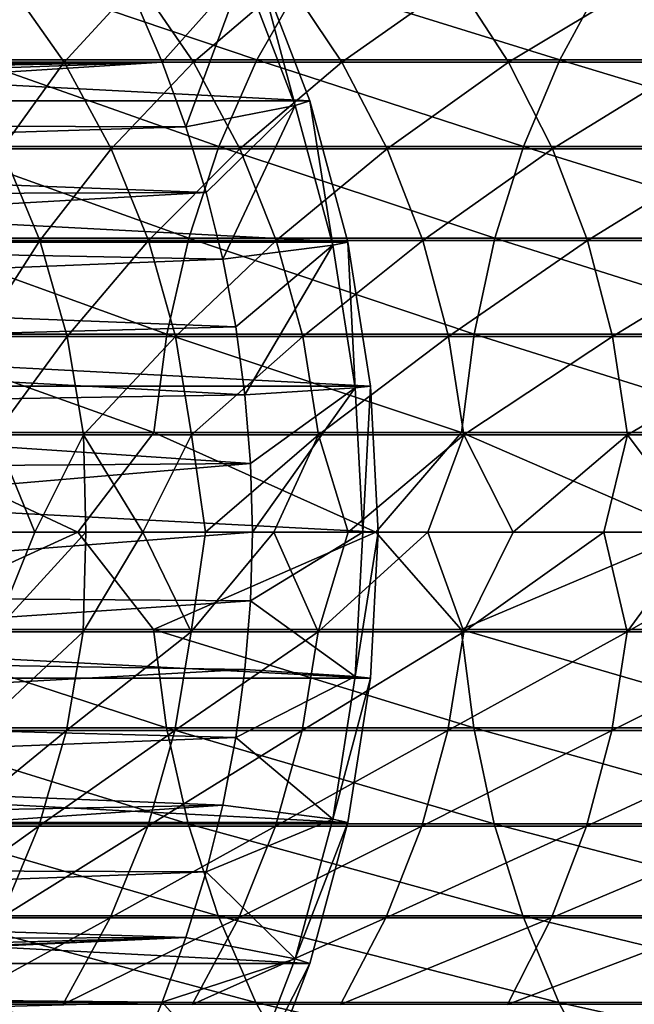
# Model space of a CAD drawing. Header units: metres. Extents: x -23 to 265, y -23 to 70.
# Tile 7 of 64: x 17 to 27, y -8 to 8. Entities that reach past the tile are written whole.
import ezdxf

# ---------------------------------------------------------------- set-up
doc = ezdxf.new("R2010")
doc.units = ezdxf.units.M
doc.layers.add('solid_SWIVIEL_SPOUT_SW0001', color=7, linetype='CONTINUOUS')

msp = doc.modelspace()

# ---------------------------------------------------------------- linework, layer by layer
at = {"layer": 'solid_SWIVIEL_SPOUT_SW0001'}
for points in [[(21.63653, 7.030156, -130), (-21.636524, 7.030174, -130), (-20.783159, 9.253258, -130)], [(21.63653, 7.030156, -130), (-20.783159, 9.253258, -130), (20.783169, 9.253239, -130)], [(20.554779, 9.151562, 98.199997), (18.78681, 8.691704, 100), (19.229818, 7.661862, 100)], [(20.554779, 9.151562, 98.199997), (19.229818, 7.661862, 100), (19.616428, 6.609519, 100)], [(20.554779, 9.151562, 98.199997), (19.616428, 6.609519, 100), (21.398775, 6.95287, 98.199997)], [(20.55477, 9.151583, 3), (21.398769, 6.952889, 3), (20.554785, 9.151547, -27)], [(21.398775, 6.95287, 98.199997), (21.398769, 6.952889, 3), (20.55477, 9.151583, 3)], [(20.554779, 9.151562, 98.199997), (21.398775, 6.95287, 98.199997), (20.55477, 9.151583, 3)], [(20.783171, 9.253232, -31.770285), (20.554785, 9.151547, -27), (21.398762, 6.952912, -27)], [(21.398769, 6.952889, 3), (21.398762, 6.952912, -27), (20.554785, 9.151547, -27)], [(20.783169, 9.253239, -130), (20.783171, 9.253232, -31.770285), (21.636526, 7.030167, -31.770285)], [(21.63653, 7.030156, -130), (20.783169, 9.253239, -130), (21.636526, 7.030167, -31.770285)], [(20.783171, 9.253232, -31.770285), (21.398762, 6.952912, -27), (21.636526, 7.030167, -31.770285)], [(16.917698, 9.005264, 261.997742), (12.636096, 9.005264, 256.061554), (16.14362, 7.698569, 262.588684)], [(16.917698, 9.005264, 261.997742), (16.14362, 7.698569, 262.588684), (20.774527, 7.698569, 268.324738)], [(21.515369, 9.005264, 267.692627), (16.917698, 9.005264, 261.997742), (20.774527, 7.698569, 268.324738)], [(21.515369, 9.005264, 267.692627), (20.774527, 7.698569, 268.324738), (25.710119, 7.698569, 273.800812)], [(26.415541, 9.005264, 273.129425), (21.515369, 9.005264, 267.692627), (25.710119, 7.698569, 273.800812)], [(26.415541, 9.005264, 273.129425), (25.710119, 7.698569, 273.800812), (30.935829, 7.698569, 279.000793)], [(31.603745, 9.005264, 278.292053), (26.415541, 9.005264, 273.129425), (30.935829, 7.698569, 279.000793)], [(17.630022, 7.664522, 216.211304), (15.833982, 7.664522, 210.381393), (16.71106, 8.974045, 216.521988)], [(17.630022, 7.664522, 216.211304), (16.71106, 8.974045, 216.521988), (18.839294, 8.974045, 222.295212)], [(19.740026, 7.664522, 221.935089), (17.630022, 7.664522, 216.211304), (18.839294, 8.974045, 222.295212)], [(19.740026, 7.664522, 221.935089), (18.839294, 8.974045, 222.295212), (21.277927, 8.974045, 227.944336)], [(22.15777, 7.664522, 227.535812), (19.740026, 7.664522, 221.935089), (21.277927, 8.974045, 227.944336)], [(22.15777, 7.664522, 227.535812), (21.277927, 8.974045, 227.944336), (24.019756, 8.974045, 233.452682)], [(24.876118, 7.664522, 232.996979), (22.15777, 7.664522, 227.535812), (24.019756, 8.974045, 233.452682)], [(24.876118, 7.664522, 232.996979), (24.019756, 8.974045, 233.452682), (27.056694, 8.974045, 238.803986)], [(27.887041, 7.664522, 238.30246), (24.876118, 7.664522, 232.996979), (27.056694, 8.974045, 238.803986)], [(18.78681, 8.691704, 100), (-18.786798, 8.691728, 100), (-19.229807, 7.661891, 100)], [(19.229818, 7.661862, 100), (18.78681, 8.691704, 100), (-19.229807, 7.661891, 100)], [(-0.51182, 7.482515, 100), (19.229818, 7.661862, 100), (-19.229807, 7.661891, 100)], [(-0.51182, 7.482515, 100), (0.51182, 7.482515, 100), (19.229818, 7.661862, 100)], [(0.51182, 7.482515, 100), (1.525924, 7.34313, 100), (19.229818, 7.661862, 100)], [(1.525924, 7.34313, 100), (2.511601, 7.066956, 100), (19.229818, 7.661862, 100)], [(2.511601, 7.066956, 100), (3.450489, 6.659138, 100), (19.229818, 7.661862, 100)], [(3.450489, 6.659138, 100), (19.616428, 6.609519, 100), (19.229818, 7.661862, 100)], [(16.14362, 7.698569, 262.588684), (15.495483, 6.287555, 263.083466), (20.154219, 6.287555, 268.854004)], [(16.615532, 6.251143, 210.163681), (15.833982, 7.664522, 210.381393), (17.630022, 7.664522, 216.211304)], [(20.774527, 7.698569, 268.324738), (16.14362, 7.698569, 262.588684), (20.154219, 6.287555, 268.854004)], [(18.398594, 6.251143, 215.951477), (16.615532, 6.251143, 210.163681), (17.630022, 7.664522, 216.211304)], [(18.398594, 6.251143, 215.951477), (17.630022, 7.664522, 216.211304), (19.740026, 7.664522, 221.935089)], [(20.493355, 6.251143, 221.633896), (18.398594, 6.251143, 215.951477), (19.740026, 7.664522, 221.935089)], [(20.493355, 6.251143, 221.633896), (19.740026, 7.664522, 221.935089), (22.15777, 7.664522, 227.535812)], [(20.774527, 7.698569, 268.324738), (20.154219, 6.287555, 268.854004), (25.119471, 6.287555, 274.363007)], [(22.893629, 6.251143, 227.194153), (20.493355, 6.251143, 221.633896), (22.15777, 7.664522, 227.535812)], [(25.710119, 7.698569, 273.800812), (20.774527, 7.698569, 268.324738), (25.119471, 6.287555, 274.363007)], [(22.893629, 6.251143, 227.194153), (22.15777, 7.664522, 227.535812), (24.876118, 7.664522, 232.996979)], [(25.592333, 6.251143, 232.61586), (22.893629, 6.251143, 227.194153), (24.876118, 7.664522, 232.996979)], [(25.592333, 6.251143, 232.61586), (24.876118, 7.664522, 232.996979), (27.887041, 7.664522, 238.30246)], [(25.710119, 7.698569, 273.800812), (25.119471, 6.287555, 274.363007), (30.376581, 6.287555, 279.594208)], [(28.581503, 6.251143, 237.882996), (25.592333, 6.251143, 232.61586), (27.887041, 7.664522, 238.30246)], [(30.935829, 7.698569, 279.000793), (25.710119, 7.698569, 273.800812), (30.376581, 6.287555, 279.594208)], [(22.252853, 4.730011, -130), (-22.252851, 4.730021, -130), (-21.636524, 7.030174, -130)], [(22.252853, 4.730011, -130), (-21.636524, 7.030174, -130), (21.63653, 7.030156, -130)], [(21.398775, 6.95287, 98.199997), (19.616428, 6.609519, 100), (19.945499, 5.537783, 100)], [(21.398775, 6.95287, 98.199997), (19.945499, 5.537783, 100), (20.21604, 4.44991, 100)], [(21.398775, 6.95287, 98.199997), (20.21604, 4.44991, 100), (22.008314, 4.678043, 98.199997)], [(21.636526, 7.030167, -31.770285), (21.398762, 6.952912, -27), (22.008318, 4.678027, -27)], [(22.00832, 4.678019, 3), (22.008318, 4.678027, -27), (21.398762, 6.952912, -27)], [(21.398769, 6.952889, 3), (22.00832, 4.678019, 3), (21.398762, 6.952912, -27)], [(22.008314, 4.678043, 98.199997), (22.00832, 4.678019, 3), (21.398769, 6.952889, 3)], [(21.398775, 6.95287, 98.199997), (22.008314, 4.678043, 98.199997), (21.398769, 6.952889, 3)], [(21.636526, 7.030167, -31.770285), (22.008318, 4.678027, -27), (22.252855, 4.730005, -31.770285)], [(21.63653, 7.030156, -130), (21.636526, 7.030167, -31.770285), (22.252855, 4.730005, -31.770285)], [(22.252853, 4.730011, -130), (21.63653, 7.030156, -130), (22.252855, 4.730005, -31.770285)], [(3.450489, 6.659138, 100), (4.3251, 6.127276, 100), (19.616428, 6.609519, 100)], [(4.3251, 6.127276, 100), (19.945499, 5.537783, 100), (19.616428, 6.609519, 100)], [(15.495483, 6.287555, 263.083466), (14.982071, 4.791343, 263.475433), (19.662851, 4.791343, 269.273254)], [(20.154219, 6.287555, 268.854004), (15.495483, 6.287555, 263.083466), (19.662851, 4.791343, 269.273254)], [(20.154219, 6.287555, 268.854004), (19.662851, 4.791343, 269.273254), (24.651596, 4.791343, 274.808319)], [(25.119471, 6.287555, 274.363007), (20.154219, 6.287555, 268.854004), (24.651596, 4.791343, 274.808319)], [(25.119471, 6.287555, 274.363007), (24.651596, 4.791343, 274.808319), (29.933584, 4.791343, 280.06427)], [(30.376581, 6.287555, 279.594208), (25.119471, 6.287555, 274.363007), (29.933584, 4.791343, 280.06427)], [(4.3251, 6.127276, 100), (5.119145, 5.481273, 100), (19.945499, 5.537783, 100)], [(17.233564, 4.753058, 209.991516), (15.775902, 4.753058, 204.149246), (16.615532, 6.251143, 210.163681)], [(17.233564, 4.753058, 209.991516), (16.615532, 6.251143, 210.163681), (18.398594, 6.251143, 215.951477)], [(19.006365, 4.753058, 215.746002), (17.233564, 4.753058, 209.991516), (18.398594, 6.251143, 215.951477)], [(19.006365, 4.753058, 215.746002), (18.398594, 6.251143, 215.951477), (20.493355, 6.251143, 221.633896)], [(21.089069, 4.753058, 221.395706), (19.006365, 4.753058, 215.746002), (20.493355, 6.251143, 221.633896)], [(21.089069, 4.753058, 221.395706), (20.493355, 6.251143, 221.633896), (22.893629, 6.251143, 227.194153)], [(23.475529, 4.753058, 226.923981), (21.089069, 4.753058, 221.395706), (22.893629, 6.251143, 227.194153)], [(23.475529, 4.753058, 226.923981), (22.893629, 6.251143, 227.194153), (25.592333, 6.251143, 232.61586)], [(26.158701, 4.753058, 232.314484), (23.475529, 4.753058, 226.923981), (25.592333, 6.251143, 232.61586)], [(26.158701, 4.753058, 232.314484), (25.592333, 6.251143, 232.61586), (28.581503, 6.251143, 237.882996)], [(29.130667, 4.753058, 237.5513), (26.158701, 4.753058, 232.314484), (28.581503, 6.251143, 237.882996)], [(5.119145, 5.481273, 100), (5.817832, 4.733162, 100), (19.945499, 5.537783, 100)], [(5.817832, 4.733162, 100), (20.21604, 4.44991, 100), (19.945499, 5.537783, 100)], [(22.625376, 2.377981, -130), (-22.625376, 2.377989, -130), (-22.252851, 4.730021, -130)], [(22.625376, 2.377981, -130), (-22.252851, 4.730021, -130), (22.252853, 4.730011, -130)], [(5.817832, 4.733162, 100), (6.408145, 3.89688, 100), (20.21604, 4.44991, 100)], [(14.982071, 4.791343, 263.475433), (14.610341, 3.230207, 263.759216), (19.307081, 3.230207, 269.576813)], [(19.662851, 4.791343, 269.273254), (14.982071, 4.791343, 263.475433), (19.307081, 3.230207, 269.576813)], [(16.228134, 3.190568, 204.049377), (15.775902, 4.753058, 204.149246), (17.233564, 4.753058, 209.991516)], [(17.679705, 3.190568, 209.867233), (16.228134, 3.190568, 204.049377), (17.233564, 4.753058, 209.991516)], [(17.679705, 3.190568, 209.867233), (17.233564, 4.753058, 209.991516), (19.006365, 4.753058, 215.746002)], [(19.445097, 3.190568, 215.597672), (17.679705, 3.190568, 209.867233), (19.006365, 4.753058, 215.746002)], [(19.445097, 3.190568, 215.597672), (19.006365, 4.753058, 215.746002), (21.089069, 4.753058, 221.395706)], [(19.662851, 4.791343, 269.273254), (19.307081, 3.230207, 269.576813), (24.312838, 3.230207, 275.130737)], [(21.519098, 3.190568, 221.223785), (19.445097, 3.190568, 215.597672), (21.089069, 4.753058, 221.395706)], [(24.651596, 4.791343, 274.808319), (19.662851, 4.791343, 269.273254), (24.312838, 3.230207, 275.130737)], [(22.008314, 4.678043, 98.199997), (20.21604, 4.44991, 100), (20.427313, 3.348862, 100)], [(22.008314, 4.678043, 98.199997), (20.427313, 3.348862, 100), (20.578657, 2.238045, 100)], [(22.008314, 4.678043, 98.199997), (20.578657, 2.238045, 100), (22.376745, 2.351869, 98.199997)], [(21.519098, 3.190568, 221.223785), (21.089069, 4.753058, 221.395706), (23.475529, 4.753058, 226.923981)], [(23.895586, 3.190568, 226.728943), (21.519098, 3.190568, 221.223785), (23.475529, 4.753058, 226.923981)], [(22.008314, 4.678043, 98.199997), (22.376745, 2.351869, 98.199997), (22.00832, 4.678019, 3)], [(22.252855, 4.730005, -31.770285), (22.008318, 4.678027, -27), (22.376747, 2.351856, -27)], [(22.376741, 2.351894, 3), (22.376747, 2.351856, -27), (22.008318, 4.678027, -27)], [(22.00832, 4.678019, 3), (22.376741, 2.351894, 3), (22.008318, 4.678027, -27)], [(22.376745, 2.351869, 98.199997), (22.376741, 2.351894, 3), (22.00832, 4.678019, 3)], [(22.252853, 4.730011, -130), (22.252855, 4.730005, -31.770285), (22.625378, 2.377987, -31.770285)], [(22.625376, 2.377981, -130), (22.252853, 4.730011, -130), (22.625378, 2.377987, -31.770285)], [(22.252855, 4.730005, -31.770285), (22.376747, 2.351856, -27), (22.625378, 2.377987, -31.770285)], [(23.895586, 3.190568, 226.728943), (23.475529, 4.753058, 226.923981), (26.158701, 4.753058, 232.314484)], [(26.567547, 3.190568, 232.096924), (23.895586, 3.190568, 226.728943), (26.158701, 4.753058, 232.314484)], [(24.651596, 4.791343, 274.808319), (24.312838, 3.230207, 275.130737), (29.612835, 3.230207, 280.404633)], [(29.933584, 4.791343, 280.06427), (24.651596, 4.791343, 274.808319), (29.612835, 3.230207, 280.404633)], [(26.567547, 3.190568, 232.096924), (26.158701, 4.753058, 232.314484), (29.130667, 4.753058, 237.5513)], [(29.527094, 3.190568, 237.311859), (26.567547, 3.190568, 232.096924), (29.130667, 4.753058, 237.5513)], [(6.408145, 3.89688, 100), (20.427313, 3.348862, 100), (20.21604, 4.44991, 100)], [(6.408145, 3.89688, 100), (6.879086, 2.988006, 100), (20.427313, 3.348862, 100)], [(6.879086, 2.988006, 100), (20.578657, 2.238045, 100), (20.427313, 3.348862, 100)], [(14.610341, 3.230207, 263.759216), (14.38533, 1.625301, 263.930969), (19.091732, 1.625301, 269.760529)], [(19.307081, 3.230207, 269.576813), (14.610341, 3.230207, 263.759216), (19.091732, 1.625301, 269.760529)], [(19.307081, 3.230207, 269.576813), (19.091732, 1.625301, 269.760529), (24.107784, 1.625301, 275.325897)], [(24.312838, 3.230207, 275.130737), (19.307081, 3.230207, 269.576813), (24.107784, 1.625301, 275.325897)], [(24.312838, 3.230207, 275.130737), (24.107784, 1.625301, 275.325897), (29.418684, 1.625301, 280.610626)], [(29.612835, 3.230207, 280.404633), (24.312838, 3.230207, 275.130737), (29.418684, 1.625301, 280.610626)], [(16.499998, 1.584845, 203.989349), (16.228134, 3.190568, 204.049377), (17.679705, 3.190568, 209.867233)], [(17.947908, 1.584845, 209.792526), (16.499998, 1.584845, 203.989349), (17.679705, 3.190568, 209.867233)], [(17.947908, 1.584845, 209.792526), (17.679705, 3.190568, 209.867233), (19.445097, 3.190568, 215.597672)], [(19.708847, 1.584845, 215.508499), (17.947908, 1.584845, 209.792526), (19.445097, 3.190568, 215.597672)], [(19.708847, 1.584845, 215.508499), (19.445097, 3.190568, 215.597672), (21.519098, 3.190568, 221.223785)], [(21.777617, 1.584845, 221.120422), (19.708847, 1.584845, 215.508499), (21.519098, 3.190568, 221.223785)], [(21.777617, 1.584845, 221.120422), (21.519098, 3.190568, 221.223785), (23.895586, 3.190568, 226.728943)], [(24.148109, 1.584845, 226.611694), (21.777617, 1.584845, 221.120422), (23.895586, 3.190568, 226.728943)], [(24.148109, 1.584845, 226.611694), (23.895586, 3.190568, 226.728943), (26.567547, 3.190568, 232.096924)], [(26.81333, 1.584845, 231.966125), (24.148109, 1.584845, 226.611694), (26.567547, 3.190568, 232.096924)], [(26.81333, 1.584845, 231.966125), (26.567547, 3.190568, 232.096924), (29.527094, 3.190568, 237.311859)], [(29.765411, 1.584845, 237.167908), (26.81333, 1.584845, 231.966125), (29.527094, 3.190568, 237.311859)], [(6.879086, 2.988006, 100), (7.22188, 2.023472, 100), (20.578657, 2.238045, 100)], [(22.75, 0, -130), (-22.75, 0, -130), (-22.625376, 2.377989, -130)], [(22.75, 0, -130), (-22.625376, 2.377989, -130), (22.625376, 2.377981, -130)], [(22.376745, 2.351869, 98.199997), (20.578657, 2.238045, 100), (20.669641, 1.120653, 100)], [(22.376745, 2.351869, 98.199997), (20.669641, 1.120653, 100), (20.700001, -0.000033, 100)], [(22.376745, 2.351869, 98.199997), (20.700001, -0.000033, 100), (22.5, 0, 98.199997)], [(22.376741, 2.351894, 3), (22.5, 0, 3), (22.376747, 2.351856, -27)], [(22.5, 0, 98.199997), (22.5, 0, 3), (22.376741, 2.351894, 3)], [(22.376745, 2.351869, 98.199997), (22.5, 0, 98.199997), (22.376741, 2.351894, 3)], [(22.625378, 2.377987, -31.770285), (22.376747, 2.351856, -27), (22.5, 0, -27)], [(22.5, 0, 3), (22.5, 0, -27), (22.376747, 2.351856, -27)], [(22.625378, 2.377987, -31.770285), (22.5, 0, -27), (22.75, 0, -31.770285)], [(22.625376, 2.377981, -130), (22.625378, 2.377987, -31.770285), (22.75, 0, -31.770285)], [(22.75, 0, -130), (22.625376, 2.377981, -130), (22.75, 0, -31.770285)], [(7.22188, 2.023472, 100), (20.669641, 1.120653, 100), (20.578657, 2.238045, 100)], [(7.22188, 2.023472, 100), (7.430145, 1.021246, 100), (20.669641, 1.120653, 100)], [(13.306999, 0, 262.657898), (17.857058, 0, 268.441132), (14.38533, 1.625301, 263.930969)], [(17.857058, 0, 268.441132), (19.091732, 1.625301, 269.760529), (14.38533, 1.625301, 263.930969)], [(17.857058, 0, 268.441132), (22.70892, 0, 273.973633), (19.091732, 1.625301, 269.760529)], [(22.70892, 0, 273.973633), (24.107784, 1.625301, 275.325897), (19.091732, 1.625301, 269.760529)], [(22.70892, 0, 273.973633), (27.848789, 0, 279.239624), (24.107784, 1.625301, 275.325897)], [(27.848789, 0, 279.239624), (29.418684, 1.625301, 280.610626), (24.107784, 1.625301, 275.325897)], [(17.152372, 0, 206.395447), (16.416254, 0, 203.17897), (16.499998, 1.584845, 203.989349)], [(17.152372, 0, 206.395447), (16.499998, 1.584845, 203.989349), (17.947908, 1.584845, 209.792526)], [(17.984632, 0, 209.588409), (17.152372, 0, 206.395447), (17.947908, 1.584845, 209.792526)], [(18.912287, 0, 212.754959), (17.947908, 1.584845, 209.792526), (19.708847, 1.584845, 215.508499)], [(18.912287, 0, 212.754959), (17.984632, 0, 209.588409), (17.947908, 1.584845, 209.792526)], [(19.934498, 0, 215.892273), (18.912287, 0, 212.754959), (19.708847, 1.584845, 215.508499)], [(19.934498, 0, 215.892273), (19.708847, 1.584845, 215.508499), (21.777617, 1.584845, 221.120422)], [(21.050348, 0, 218.997513), (19.934498, 0, 215.892273), (21.777617, 1.584845, 221.120422)], [(22.258833, 0, 222.067871), (21.050348, 0, 218.997513), (21.777617, 1.584845, 221.120422)], [(22.258833, 0, 222.067871), (21.777617, 1.584845, 221.120422), (24.148109, 1.584845, 226.611694)], [(23.558865, 0, 225.100616), (22.258833, 0, 222.067871), (24.148109, 1.584845, 226.611694)], [(24.949274, 0, 228.093002), (23.558865, 0, 225.100616), (24.148109, 1.584845, 226.611694)], [(24.949274, 0, 228.093002), (24.148109, 1.584845, 226.611694), (26.81333, 1.584845, 231.966125)], [(26.428808, 0, 231.042343), (24.949274, 0, 228.093002), (26.81333, 1.584845, 231.966125)], [(27.996138, 0, 233.945984), (26.428808, 0, 231.042343), (26.81333, 1.584845, 231.966125)], [(27.996138, 0, 233.945984), (26.81333, 1.584845, 231.966125), (29.765411, 1.584845, 237.167908)], [(7.430145, 1.021246, 100), (7.5, 0, 100), (20.669641, 1.120653, 100)], [(7.5, 0, 100), (20.700001, -0.000033, 100), (20.669641, 1.120653, 100)], [(22.625376, -2.377989, -130), (-22.75, 0, -130), (22.75, 0, -130)], [(-22.625376, -2.377981, -130), (-22.75, 0, -130), (22.625376, -2.377989, -130)], [(14.381619, -1.584845, 263.933807), (17.857058, 0, 268.441132), (13.306999, 0, 262.657898)], [(19.088181, -1.584845, 269.76358), (17.857058, 0, 268.441132), (14.381619, -1.584845, 263.933807)], [(19.088181, -1.584845, 269.76358), (22.70892, 0, 273.973633), (17.857058, 0, 268.441132)], [(24.104403, -1.584845, 275.329132), (22.70892, 0, 273.973633), (19.088181, -1.584845, 269.76358)], [(22.5, 0, 98.199997), (20.700001, -0.000033, 100), (20.66964, -1.120698, 100)], [(22.5, 0, 98.199997), (20.66964, -1.120698, 100), (22.376745, -2.351869, 98.199997)], [(22.376745, -2.351869, 98.199997), (22.5, 0, -27), (22.5, 0, 3)], [(22.376745, -2.351869, 98.199997), (22.376747, -2.351856, -27), (22.5, 0, -27)], [(22.5, 0, 98.199997), (22.376745, -2.351869, 98.199997), (22.5, 0, 3)], [(22.75, 0, -31.770285), (22.5, 0, -27), (22.376747, -2.351856, -27)], [(22.625378, -2.377987, -31.770285), (22.75, 0, -31.770285), (22.376747, -2.351856, -27)], [(22.625378, -2.377987, -31.770285), (22.625376, -2.377989, -130), (22.75, 0, -130)], [(22.625378, -2.377987, -31.770285), (22.75, 0, -130), (22.75, 0, -31.770285)], [(24.104403, -1.584845, 275.329132), (27.848789, 0, 279.239624), (22.70892, 0, 273.973633)], [(29.415482, -1.584845, 280.614044), (27.848789, 0, 279.239624), (24.104403, -1.584845, 275.329132)], [(7.5, 0, 100), (7.430145, -1.021246, 100), (20.700001, -0.000033, 100)], [(7.430145, -1.021246, 100), (20.66964, -1.120698, 100), (20.700001, -0.000033, 100)], [(16.49544, -1.625301, 203.990356), (16.416254, 0, 203.17897), (17.152372, 0, 206.395447)], [(16.49544, -1.625301, 203.990356), (17.152372, 0, 206.395447), (17.984632, 0, 209.588409)], [(17.943411, -1.625301, 209.793777), (16.49544, -1.625301, 203.990356), (17.984632, 0, 209.588409)], [(17.943411, -1.625301, 209.793777), (17.984632, 0, 209.588409), (18.912287, 0, 212.754959)], [(19.704424, -1.625301, 215.509995), (17.943411, -1.625301, 209.793777), (18.912287, 0, 212.754959)], [(19.704424, -1.625301, 215.509995), (18.912287, 0, 212.754959), (19.934498, 0, 215.892273)], [(19.704424, -1.625301, 215.509995), (19.934498, 0, 215.892273), (21.050348, 0, 218.997513)], [(21.773281, -1.625301, 221.122147), (19.704424, -1.625301, 215.509995), (21.050348, 0, 218.997513)], [(21.773281, -1.625301, 221.122147), (21.050348, 0, 218.997513), (22.258833, 0, 222.067871)], [(21.773281, -1.625301, 221.122147), (22.258833, 0, 222.067871), (23.558865, 0, 225.100616)], [(24.143875, -1.625301, 226.613663), (21.773281, -1.625301, 221.122147), (23.558865, 0, 225.100616)], [(24.143875, -1.625301, 226.613663), (23.558865, 0, 225.100616), (24.949274, 0, 228.093002)], [(24.143875, -1.625301, 226.613663), (24.949274, 0, 228.093002), (26.428808, 0, 231.042343)], [(26.809208, -1.625301, 231.968323), (24.143875, -1.625301, 226.613663), (26.428808, 0, 231.042343)], [(26.809208, -1.625301, 231.968323), (26.428808, 0, 231.042343), (27.996138, 0, 233.945984)], [(26.809208, -1.625301, 231.968323), (27.996138, 0, 233.945984), (29.649853, 0, 236.8013)], [(29.761414, -1.625301, 237.170334), (26.809208, -1.625301, 231.968323), (29.649853, 0, 236.8013)], [(7.430145, -1.021246, 100), (7.22188, -2.023472, 100), (20.66964, -1.120698, 100)], [(7.22188, -2.023472, 100), (20.578653, -2.238079, 100), (20.66964, -1.120698, 100)], [(22.376745, -2.351869, 98.199997), (20.66964, -1.120698, 100), (20.578653, -2.238079, 100)], [(14.381619, -1.584845, 263.933807), (14.602919, -3.190568, 263.764862), (19.299978, -3.190568, 269.582855)], [(19.088181, -1.584845, 269.76358), (14.381619, -1.584845, 263.933807), (19.299978, -3.190568, 269.582855)], [(19.088181, -1.584845, 269.76358), (19.299978, -3.190568, 269.582855), (24.306074, -3.190568, 275.137177)], [(24.104403, -1.584845, 275.329132), (19.088181, -1.584845, 269.76358), (24.306074, -3.190568, 275.137177)], [(24.104403, -1.584845, 275.329132), (24.306074, -3.190568, 275.137177), (29.60643, -3.190568, 280.411407)], [(29.415482, -1.584845, 280.614044), (24.104403, -1.584845, 275.329132), (29.60643, -3.190568, 280.411407)], [(16.219015, -3.230207, 204.051392), (16.49544, -1.625301, 203.990356), (17.943411, -1.625301, 209.793777)], [(17.67071, -3.230207, 209.869736), (16.219015, -3.230207, 204.051392), (17.943411, -1.625301, 209.793777)], [(17.67071, -3.230207, 209.869736), (17.943411, -1.625301, 209.793777), (19.704424, -1.625301, 215.509995)], [(19.436251, -3.230207, 215.600662), (17.67071, -3.230207, 209.869736), (19.704424, -1.625301, 215.509995)], [(19.436251, -3.230207, 215.600662), (19.704424, -1.625301, 215.509995), (21.773281, -1.625301, 221.122147)], [(21.510427, -3.230207, 221.227249), (19.436251, -3.230207, 215.600662), (21.773281, -1.625301, 221.122147)], [(21.510427, -3.230207, 221.227249), (21.773281, -1.625301, 221.122147), (24.143875, -1.625301, 226.613663)], [(23.887115, -3.230207, 226.73288), (21.510427, -3.230207, 221.227249), (24.143875, -1.625301, 226.613663)], [(23.887115, -3.230207, 226.73288), (24.143875, -1.625301, 226.613663), (26.809208, -1.625301, 231.968323)], [(26.559303, -3.230207, 232.101303), (23.887115, -3.230207, 226.73288), (26.809208, -1.625301, 231.968323)], [(26.559303, -3.230207, 232.101303), (26.809208, -1.625301, 231.968323), (29.761414, -1.625301, 237.170334)], [(29.5191, -3.230207, 237.316681), (26.559303, -3.230207, 232.101303), (29.761414, -1.625301, 237.170334)], [(7.22188, -2.023472, 100), (6.879086, -2.988006, 100), (20.578653, -2.238079, 100)], [(6.879086, -2.988006, 100), (20.427305, -3.34891, 100), (20.578653, -2.238079, 100)], [(22.376745, -2.351869, 98.199997), (20.578653, -2.238079, 100), (20.427305, -3.34891, 100)], [(-22.625376, -2.377981, -130), (22.625376, -2.377989, -130), (22.252851, -4.730021, -130)], [(-22.625376, -2.377981, -130), (22.252851, -4.730021, -130), (-22.252853, -4.730011, -130)], [(22.376745, -2.351869, 98.199997), (20.427305, -3.34891, 100), (22.008314, -4.678043, 98.199997)], [(22.008314, -4.678043, 98.199997), (22.008318, -4.678027, -27), (22.376747, -2.351856, -27)], [(22.376745, -2.351869, 98.199997), (22.008314, -4.678043, 98.199997), (22.376747, -2.351856, -27)], [(22.625378, -2.377987, -31.770285), (22.376747, -2.351856, -27), (22.008318, -4.678027, -27)], [(22.625378, -2.377987, -31.770285), (22.008318, -4.678027, -27), (22.252855, -4.730005, -31.770285)], [(22.252855, -4.730005, -31.770285), (22.252851, -4.730021, -130), (22.625376, -2.377989, -130)], [(22.625378, -2.377987, -31.770285), (22.252855, -4.730005, -31.770285), (22.625376, -2.377989, -130)], [(6.879086, -2.988006, 100), (6.408145, -3.89688, 100), (20.427305, -3.34891, 100)], [(14.602919, -3.190568, 263.764862), (14.971037, -4.753058, 263.483856), (19.65229, -4.753058, 269.282257)], [(19.299978, -3.190568, 269.582855), (14.602919, -3.190568, 263.764862), (19.65229, -4.753058, 269.282257)], [(19.299978, -3.190568, 269.582855), (19.65229, -4.753058, 269.282257), (24.641541, -4.753058, 274.817871)], [(24.306074, -3.190568, 275.137177), (19.299978, -3.190568, 269.582855), (24.641541, -4.753058, 274.817871)], [(24.306074, -3.190568, 275.137177), (24.641541, -4.753058, 274.817871), (29.924063, -4.753058, 280.074371)], [(29.60643, -3.190568, 280.411407), (24.306074, -3.190568, 275.137177), (29.924063, -4.753058, 280.074371)], [(6.408145, -3.89688, 100), (20.21603, -4.449954, 100), (20.427305, -3.34891, 100)], [(15.762346, -4.791343, 204.152237), (16.219015, -3.230207, 204.051392), (17.67071, -3.230207, 209.869736)], [(17.220192, -4.791343, 209.995239), (15.762346, -4.791343, 204.152237), (17.67071, -3.230207, 209.869736)], [(17.220192, -4.791343, 209.995239), (17.67071, -3.230207, 209.869736), (19.436251, -3.230207, 215.600662)], [(18.993214, -4.791343, 215.750443), (17.220192, -4.791343, 209.995239), (19.436251, -3.230207, 215.600662)], [(18.993214, -4.791343, 215.750443), (19.436251, -3.230207, 215.600662), (21.510427, -3.230207, 221.227249)], [(21.07618, -4.791343, 221.400864), (18.993214, -4.791343, 215.750443), (21.510427, -3.230207, 221.227249)], [(22.008314, -4.678043, 98.199997), (20.427305, -3.34891, 100), (20.21603, -4.449954, 100)], [(21.07618, -4.791343, 221.400864), (21.510427, -3.230207, 221.227249), (23.887115, -3.230207, 226.73288)], [(23.462938, -4.791343, 226.929825), (21.07618, -4.791343, 221.400864), (23.887115, -3.230207, 226.73288)], [(23.462938, -4.791343, 226.929825), (23.887115, -3.230207, 226.73288), (26.559303, -3.230207, 232.101303)], [(26.146446, -4.791343, 232.320999), (23.462938, -4.791343, 226.929825), (26.559303, -3.230207, 232.101303)], [(26.146446, -4.791343, 232.320999), (26.559303, -3.230207, 232.101303), (29.5191, -3.230207, 237.316681)], [(29.118784, -4.791343, 237.558472), (26.146446, -4.791343, 232.320999), (29.5191, -3.230207, 237.316681)], [(6.408145, -3.89688, 100), (5.817832, -4.733162, 100), (20.21603, -4.449954, 100)], [(5.119145, -5.481273, 100), (19.94549, -5.537815, 100), (20.21603, -4.449954, 100)], [(5.817832, -4.733162, 100), (5.119145, -5.481273, 100), (20.21603, -4.449954, 100)], [(22.008314, -4.678043, 98.199997), (20.21603, -4.449954, 100), (19.94549, -5.537815, 100)], [(-22.252853, -4.730011, -130), (22.252851, -4.730021, -130), (21.636524, -7.030174, -130)], [(-22.252853, -4.730011, -130), (21.636524, -7.030174, -130), (-21.63653, -7.030156, -130)], [(14.971037, -4.753058, 263.483856), (15.480988, -6.251143, 263.094543), (20.140345, -6.251143, 268.865845)], [(19.65229, -4.753058, 269.282257), (14.971037, -4.753058, 263.483856), (20.140345, -6.251143, 268.865845)], [(15.131623, -6.287555, 204.291519), (15.762346, -4.791343, 204.152237), (17.220192, -4.791343, 209.995239)], [(16.597965, -6.287555, 210.168579), (15.131623, -6.287555, 204.291519), (17.220192, -4.791343, 209.995239)], [(16.597965, -6.287555, 210.168579), (17.220192, -4.791343, 209.995239), (18.993214, -4.791343, 215.750443)], [(18.381319, -6.287555, 215.957321), (16.597965, -6.287555, 210.168579), (18.993214, -4.791343, 215.750443)], [(18.381319, -6.287555, 215.957321), (18.993214, -4.791343, 215.750443), (21.07618, -4.791343, 221.400864)], [(20.476421, -6.287555, 221.640656), (18.381319, -6.287555, 215.957321), (21.07618, -4.791343, 221.400864)], [(19.65229, -4.753058, 269.282257), (20.140345, -6.251143, 268.865845), (25.10626, -6.251143, 274.37558)], [(24.641541, -4.753058, 274.817871), (19.65229, -4.753058, 269.282257), (25.10626, -6.251143, 274.37558)], [(22.008314, -4.678043, 98.199997), (19.94549, -5.537815, 100), (21.398775, -6.95287, 98.199997)], [(20.476421, -6.287555, 221.640656), (21.07618, -4.791343, 221.400864), (23.462938, -4.791343, 226.929825)], [(22.877089, -6.287555, 227.201843), (20.476421, -6.287555, 221.640656), (23.462938, -4.791343, 226.929825)], [(21.398775, -6.95287, 98.199997), (21.398762, -6.952912, -27), (22.008318, -4.678027, -27)], [(22.252855, -4.730005, -31.770285), (22.008318, -4.678027, -27), (21.398762, -6.952912, -27)], [(22.252855, -4.730005, -31.770285), (21.398762, -6.952912, -27), (21.636526, -7.030167, -31.770285)], [(22.008314, -4.678043, 98.199997), (21.398775, -6.95287, 98.199997), (22.008318, -4.678027, -27)], [(21.636526, -7.030167, -31.770285), (21.636524, -7.030174, -130), (22.252851, -4.730021, -130)], [(22.252855, -4.730005, -31.770285), (21.636526, -7.030167, -31.770285), (22.252851, -4.730021, -130)], [(22.877089, -6.287555, 227.201843), (23.462938, -4.791343, 226.929825), (26.146446, -4.791343, 232.320999)], [(25.576235, -6.287555, 232.62442), (22.877089, -6.287555, 227.201843), (26.146446, -4.791343, 232.320999)], [(24.641541, -4.753058, 274.817871), (25.10626, -6.251143, 274.37558), (30.364075, -6.251143, 279.607483)], [(29.924063, -4.753058, 280.074371), (24.641541, -4.753058, 274.817871), (30.364075, -6.251143, 279.607483)], [(25.576235, -6.287555, 232.62442), (26.146446, -4.791343, 232.320999), (29.118784, -4.791343, 237.558472)], [(28.565893, -6.287555, 237.892426), (25.576235, -6.287555, 232.62442), (29.118784, -4.791343, 237.558472)], [(5.119145, -5.481273, 100), (4.3251, -6.127276, 100), (19.94549, -5.537815, 100)], [(4.3251, -6.127276, 100), (19.616417, -6.609551, 100), (19.94549, -5.537815, 100)], [(21.398775, -6.95287, 98.199997), (19.94549, -5.537815, 100), (19.616417, -6.609551, 100)], [(4.3251, -6.127276, 100), (3.450489, -6.659138, 100), (19.616417, -6.609551, 100)], [(15.480988, -6.251143, 263.094543), (16.125858, -7.664522, 262.602234), (20.757528, -7.664522, 268.339233)], [(20.140345, -6.251143, 268.865845), (15.480988, -6.251143, 263.094543), (20.757528, -7.664522, 268.339233)], [(20.140345, -6.251143, 268.865845), (20.757528, -7.664522, 268.339233), (25.693933, -7.664522, 273.816223)], [(25.10626, -6.251143, 274.37558), (20.140345, -6.251143, 268.865845), (25.693933, -7.664522, 273.816223)], [(25.10626, -6.251143, 274.37558), (25.693933, -7.664522, 273.816223), (30.920504, -7.664522, 279.017059)], [(30.364075, -6.251143, 279.607483), (25.10626, -6.251143, 274.37558), (30.920504, -7.664522, 279.017059)], [(15.812457, -7.698569, 210.38739), (16.597965, -6.287555, 210.168579), (18.381319, -6.287555, 215.957321)], [(17.608854, -7.698569, 216.21846), (15.812457, -7.698569, 210.38739), (18.381319, -6.287555, 215.957321)], [(17.608854, -7.698569, 216.21846), (18.381319, -6.287555, 215.957321), (20.476421, -6.287555, 221.640656)], [(19.719278, -7.698569, 221.943375), (17.608854, -7.698569, 216.21846), (20.476421, -6.287555, 221.640656)], [(19.719278, -7.698569, 221.943375), (20.476421, -6.287555, 221.640656), (22.877089, -6.287555, 227.201843)], [(22.137505, -7.698569, 227.545227), (19.719278, -7.698569, 221.943375), (22.877089, -6.287555, 227.201843)], [(22.137505, -7.698569, 227.545227), (22.877089, -6.287555, 227.201843), (25.576235, -6.287555, 232.62442)], [(24.856392, -7.698569, 233.007477), (22.137505, -7.698569, 227.545227), (25.576235, -6.287555, 232.62442)], [(24.856392, -7.698569, 233.007477), (25.576235, -6.287555, 232.62442), (28.565893, -6.287555, 237.892426)], [(27.867914, -7.698569, 238.314011), (24.856392, -7.698569, 233.007477), (28.565893, -6.287555, 237.892426)], [(0.51182, -7.482515, 100), (19.229807, -7.661891, 100), (19.616417, -6.609551, 100)], [(1.525924, -7.34313, 100), (0.51182, -7.482515, 100), (19.616417, -6.609551, 100)], [(2.511601, -7.066956, 100), (1.525924, -7.34313, 100), (19.616417, -6.609551, 100)], [(3.450489, -6.659138, 100), (2.511601, -7.066956, 100), (19.616417, -6.609551, 100)], [(21.398775, -6.95287, 98.199997), (19.616417, -6.609551, 100), (19.229807, -7.661891, 100)], [(-21.63653, -7.030156, -130), (21.636524, -7.030174, -130), (20.783159, -9.253258, -130)], [(-21.63653, -7.030156, -130), (20.783159, -9.253258, -130), (-20.783169, -9.253239, -130)], [(21.398775, -6.95287, 98.199997), (19.229807, -7.661891, 100), (20.554779, -9.151562, 98.199997)], [(21.398775, -6.95287, 98.199997), (20.554779, -9.151562, 98.199997), (21.398762, -6.952912, -27)], [(20.554779, -9.151562, 98.199997), (20.554785, -9.151547, -27), (21.398762, -6.952912, -27)], [(21.636526, -7.030167, -31.770285), (21.398762, -6.952912, -27), (20.554785, -9.151547, -27)], [(21.636526, -7.030167, -31.770285), (20.554785, -9.151547, -27), (20.783171, -9.253232, -31.770285)], [(20.783171, -9.253232, -31.770285), (20.783159, -9.253258, -130), (21.636524, -7.030174, -130)], [(21.636526, -7.030167, -31.770285), (20.783171, -9.253232, -31.770285), (21.636524, -7.030174, -130)], [(0.51182, -7.482515, 100), (-19.229818, -7.661862, 100), (19.229807, -7.661891, 100)], [(19.229807, -7.661891, 100), (-19.229818, -7.661862, 100), (-18.78681, -8.691704, 100)], [(18.786798, -8.691728, 100), (19.229807, -7.661891, 100), (-18.78681, -8.691704, 100)], [(16.125858, -7.664522, 262.602234), (16.896914, -8.974045, 262.013611), (21.495478, -8.974045, 267.709595)], [(20.757528, -7.664522, 268.339233), (16.125858, -7.664522, 262.602234), (21.495478, -8.974045, 267.709595)], [(20.554779, -9.151562, 98.199997), (19.229807, -7.661891, 100), (18.786798, -8.691728, 100)], [(20.757528, -7.664522, 268.339233), (21.495478, -8.974045, 267.709595), (26.396599, -8.974045, 273.14743)], [(25.693933, -7.664522, 273.816223), (20.757528, -7.664522, 268.339233), (26.396599, -8.974045, 273.14743)], [(25.693933, -7.664522, 273.816223), (26.396599, -8.974045, 273.14743), (31.58581, -8.974045, 278.311096)], [(30.920504, -7.664522, 279.017059), (25.693933, -7.664522, 273.816223), (31.58581, -8.974045, 278.311096)]]:
    msp.add_3dface(points, dxfattribs=at)

doc.saveas('drawing.dxf')
